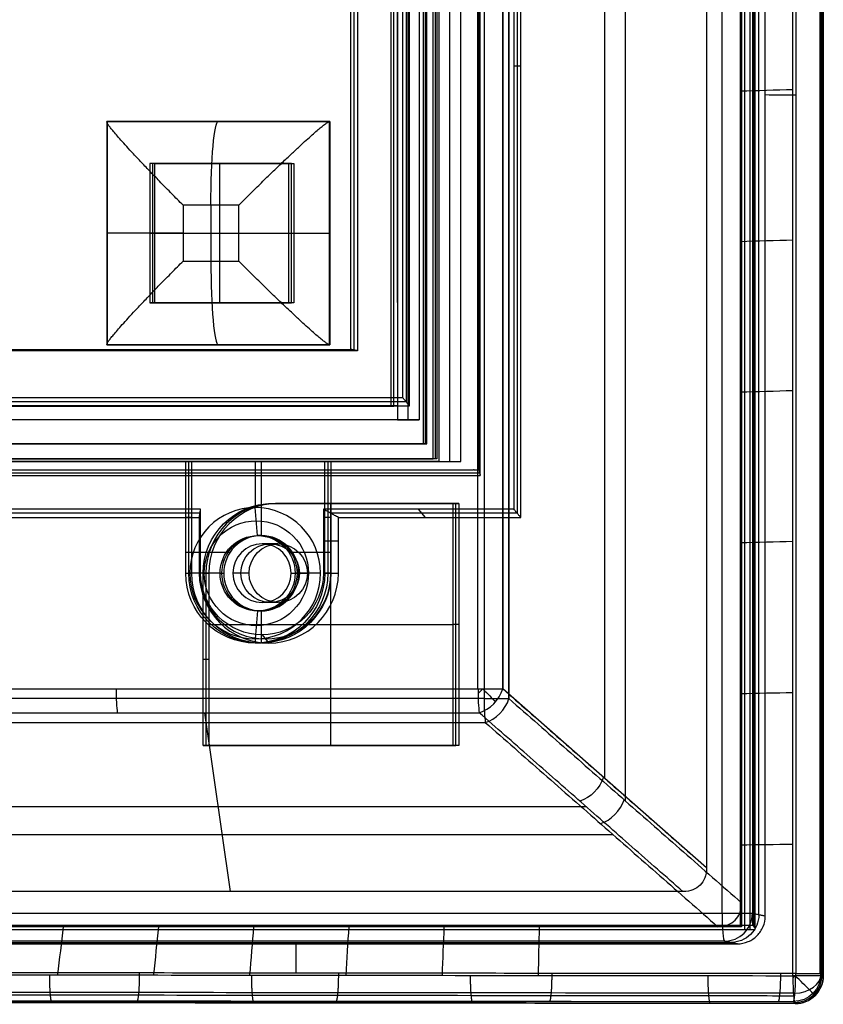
# Model space of a CAD drawing. Header units: millimetres. Extents: x -29 to 120, y -194 to 1.
# Tile 250 of 256: x 92 to 120, y -194 to -158. Entities that reach past the tile are written whole.
import ezdxf

# ---------------------------------------------------------------- set-up
doc = ezdxf.new("R2010")
doc.units = ezdxf.units.MM
for name, color, linetype in [('CRISTAL', 7, 'Continuous'), ('EXTERIOR COLOR', 7, 'Continuous'), ('LUZ', 7, 'Continuous'), ('METAL', 7, 'Continuous')]:
    doc.layers.add(name, color=color, linetype=linetype)

msp = doc.modelspace()

# ---------------------------------------------------------------- linework, layer by layer
at = {"layer": 'CRISTAL'}
for p, q in [((107.1, -174.141, 577.196), (107.1, -18.471, 577.196)), ((106.209, -19, 572.034), (106.209, -173.5, 572.034)), ((105.61, -172.641, 577.377), (105.61, -19.971, 577.377)), ((105.796, -172.641, 581.848), (54.509, -172.641, 577.361)), ((106.209, -173.5, 572.034), (53.41, -173.5, 576.654)), ((97.85, -174.141, 581.103), (54.217, -174.141, 577.286)), ((97.744, -178.141, 579.892), (97.744, -174.141, 579.892)), ((106.079, -174.141, 581.823), (98.047, -174.141, 581.12)), ((100.126, -174.141, 578.429), (100.126, -175.791, 578.429)), ((100.344, -174.141, 580.919), (100.344, -176.791, 580.919)), ((102.725, -174.141, 579.456), (102.725, -178.141, 579.456)), ((100.213, -176.791, 579.425), (100.126, -175.791, 578.429)), ((97.853, -176.141, 581.137), (97.636, -176.141, 578.647)), ((102.834, -176.141, 580.701), (102.616, -176.141, 578.211)), ((100.344, -176.791, 580.919), (100.213, -176.791, 579.425)), ((97.636, -177.391, 578.647), (97.907, -177.391, 578.623)), ((97.853, -177.391, 581.137), (99.226, -177.391, 581.017)), ((101.462, -177.391, 580.822), (102.834, -177.391, 580.701)), ((102.345, -177.391, 578.235), (102.616, -177.391, 578.211)), ((98.868, -178.141, 579.543), (97.785, -178.141, 578.634)), ((101.689, -178.141, 580.802), (101.558, -178.141, 579.307)), ((100.213, -179.491, 579.425), (100.126, -180.491, 578.429)), ((100.344, -179.491, 580.919), (100.213, -179.491, 579.425)), ((100.344, -179.491, 580.919), (100.344, -180.641, 580.919)), ((100.126, -180.491, 578.429), (100.126, -180.641, 578.429)), ((100.344, -180.641, 580.919), (100.126, -180.641, 578.429))]:
    msp.add_line(p, q, dxfattribs=at)
at = {"layer": 'CRISTAL', "extrusion": (0.087156, 4.05335e-11, 0.996195)}
msp.add_arc((-178.141, -49.332, 584.954), 2.35, 360, 90, dxfattribs=at)
at = {"layer": 'CRISTAL', "extrusion": (0.087156, 1.372e-12, 0.996195)}
msp.add_arc((-178.141, -49.332, 584.954), 2.35, 270, 0, dxfattribs=at)
at = {"layer": 'CRISTAL', "extrusion": (-0.087156, 0, -0.996195)}
for centre, radius, start, end in [((178.141, -49.332, -585.427), 1.878, 90, 270), ((178.141, -49.332, -586.704), 1.35, 90, 270), ((178.141, -49.332, -586.204), 2.5, 270, 90), ((178.141, -49.332, -585.427), 1.878, 270, 90), ((178.141, -49.332, -586.704), 1.35, 270, 90)]:
    msp.add_arc(centre, radius, start, end, dxfattribs=at)
at = {"layer": 'CRISTAL', "extrusion": (-0.087156, 2.81993e-11, -0.996195)}
msp.add_arc((178.141, -49.332, -585.954), 1.35, 90, 180, dxfattribs=at)
at = {"layer": 'CRISTAL', "extrusion": (0.087156, -2.34732e-19, 0.996195)}
msp.add_arc((-178.141, -49.332, 587.454), 1.35, 270, 90, dxfattribs=at)
at = {"layer": 'CRISTAL', "extrusion": (-0.087156, 3.19938e-11, -0.996195)}
msp.add_arc((178.141, -49.332, -585.954), 1.35, 180, 270, dxfattribs=at)
at = {"layer": 'CRISTAL', "extrusion": (-0.087156, 2.57615e-19, -0.996195)}
msp.add_arc((178.141, -49.332, -584.954), 2.5, 270, 90, dxfattribs=at)
at = {"layer": 'CRISTAL', "extrusion": (0.087156, -4.05838e-11, 0.996195)}
msp.add_arc((-178.141, -49.332, 584.954), 2.35, 90, 180, dxfattribs=at)
at = {"layer": 'CRISTAL', "extrusion": (-0.087156, -3.6495e-22, -0.996195)}
msp.add_arc((178.141, -49.332, -587.454), 2.5, 270, 90, dxfattribs=at)
at = {"layer": 'CRISTAL', "extrusion": (-0.087156, -2.81945e-11, -0.996195)}
msp.add_arc((178.141, -49.332, -585.954), 1.35, 0, 90, dxfattribs=at)
at = {"layer": 'CRISTAL', "extrusion": (0.087156, 2.05089e-21, 0.996195)}
msp.add_arc((-178.141, -49.332, 587.454), 1.35, 90, 270, dxfattribs=at)
at = {"layer": 'CRISTAL', "extrusion": (0.087156, -1.36873e-12, 0.996195)}
msp.add_arc((-178.141, -49.332, 584.954), 2.35, 180, 270, dxfattribs=at)
at = {"layer": 'CRISTAL', "extrusion": (-0.087156, -3.20393e-11, -0.996195)}
msp.add_arc((178.141, -49.332, -585.954), 1.35, 270, 0, dxfattribs=at)
at = {"layer": 'CRISTAL'}
for points in [[(106.706, -18.471, 572.694), (106.706, -174.141, 572.694)], [(107.494, -174.141, 581.699), (107.494, -18.471, 581.699)], [(106.148, -19, 571.337), (106.148, -173.5, 571.337)], [(106.27, -173.5, 572.732), (106.27, -19, 572.732)], [(105.221, -19.971, 572.924), (105.221, -172.641, 572.924)], [(106, -19.971, 581.83), (106, -172.641, 581.83)], [(105.221, -172.641, 572.924), (54.305, -172.641, 577.378)], [(106, -172.641, 581.83), (55.084, -172.641, 586.284)], [(105.221, -172.641, 572.924), (106, -172.641, 581.83)], [(106.148, -173.5, 571.337), (53.349, -173.5, 575.956)], [(53.471, -173.5, 577.351), (106.27, -173.5, 572.732)], [(106.27, -173.5, 572.732), (106.148, -173.5, 571.337)], [(106.706, -174.141, 572.694), (52.802, -174.141, 577.41)], [(53.59, -174.141, 586.415), (107.494, -174.141, 581.699)], [(97.636, -178.141, 578.647), (97.636, -174.141, 578.647)], [(102.616, -174.141, 578.211), (97.636, -174.141, 578.647)], [(97.636, -174.141, 578.647), (97.853, -174.141, 581.137)], [(97.853, -178.141, 581.137), (97.853, -174.141, 581.137)], [(97.853, -174.141, 581.137), (102.834, -174.141, 580.701)], [(102.834, -174.141, 580.701), (102.616, -174.141, 578.211)], [(102.616, -178.141, 578.211), (102.616, -174.141, 578.211)], [(102.834, -174.141, 580.701), (102.834, -178.141, 580.701)], [(106.706, -174.141, 572.694), (107.494, -174.141, 581.699)], [(97.636, -178.141, 578.647), (97.853, -178.141, 581.137)], [(98.868, -178.141, 579.543), (97.785, -178.141, 578.634)], [(98.868, -178.141, 579.543), (98.999, -178.141, 581.037)], [(102.467, -178.141, 578.224), (101.558, -178.141, 579.307)], [(101.558, -178.141, 579.307), (101.689, -178.141, 580.802)], [(102.834, -178.141, 580.701), (102.616, -178.141, 578.211)]]:
    msp.add_open_spline(points, degree=1, dxfattribs=at)
at = {"layer": 'EXTERIOR COLOR'}
for p, q in [((120.363, -192.485, 589.54), (120.363, -0.128, 589.54)), ((120.375, -0.054, 582.316), (120.375, -192.559, 582.314)), ((120.435, -0.091, 586.023), (120.435, -192.522, 586.023)), ((117.839, -1.706, 588.604), (117.839, -190.906, 588.604)), ((117.522, -1.806, 582.217), (117.522, -190.806, 582.217)), ((117.985, -190.8, 590.85), (117.985, -1.813, 590.85)), ((118.164, -190.37, 587.726), (118.164, -2.242, 587.726)), ((113.383, -6.319, 576.895), (113.383, -186.294, 576.895)), ((112.646, -185.489, 577.705), (112.646, -7.123, 577.705)), ((109.216, -182.633, 571.265), (109.216, -9.979, 571.265)), ((108.997, -182.284, 572.774), (108.997, -10.329, 572.774)), ((108.165, -174.543, 581.942), (108.165, -18.069, 581.942)), ((106.569, -18.571, 571.762), (106.569, -174.041, 571.762)), ((105.528, -20.618, 582.172), (105.528, -171.994, 582.172)), ((103.673, -170.147, 583.921), (103.673, -22.496, 583.921)), ((109.513, -143.806, 581.824), (109.513, -175.994, 581.824)), ((109.635, -159.974, 583.218), (109.391, -159.974, 580.429)), ((57.502, -170.147, 587.971), (103.674, -170.147, 583.931)), ((105.529, -171.995, 582.183), (55.755, -171.995, 586.537)), ((53.117, -174.544, 586.747), (108.165, -174.544, 581.931)), ((107.317, -175.641, 586.153), (100.851, -175.641, 586.718)), ((102.838, -184.306, 587.708), (102.838, -175.641, 587.708)), ((103.986, -175.641, 585.299), (104.186, -175.641, 587.59)), ((107.316, -184.306, 586.162), (107.316, -175.641, 586.162)), ((98.149, -175.992, 582.795), (62.984, -175.992, 585.871)), ((98.148, -178.141, 582.818), (98.148, -175.994, 582.818)), ((109.511, -175.993, 581.811), (102.834, -175.993, 582.395)), ((102.836, -175.994, 582.408), (102.836, -178.141, 582.408)), ((106.224, -176.141, 583.517), (105.98, -175.847, 580.727)), ((98.124, -176.994, 584.225), (98.173, -176.994, 581.41)), ((103.105, -176.994, 583.79), (102.567, -176.994, 581.026)), ((100.952, -177.091, 587.873), (100.37, -177.091, 581.218)), ((98.261, -178.141, 585.799), (98.462, -178.141, 588.091)), ((98.362, -178.141, 586.945), (98.362, -184.306, 586.945)), ((99.906, -178.141, 587.964), (99.324, -178.141, 581.31)), ((100.952, -179.191, 587.873), (100.37, -179.191, 581.218)), ((98.462, -179.974, 588.091), (107.215, -179.974, 587.325)), ((107.418, -179.974, 584.998), (107.215, -179.974, 587.325)), ((100.37, -180.347, 581.218), (100.614, -180.641, 584.008)), ((98.261, -181.224, 585.799), (98.462, -181.224, 588.091)), ((116.295, -188.694, 582.636), (108.997, -182.284, 572.774)), ((99.24, -189.547, 584.128), (98.328, -183.137, 573.708)), ((98.361, -184.306, 586.936), (107.317, -184.306, 586.153)), ((102.74, -184.306, 585.408), (102.941, -184.306, 587.699)), ((84.897, -186.501, 580.394), (111.978, -186.501, 578.025)), ((82.039, -187.505, 580.226), (112.942, -187.505, 577.522)), ((116.849, -190.324, 584.173), (116.849, -190.324, 584.173)), ((117.933, -190.324, 585.082), (117.933, -190.324, 585.082)), ((117.523, -190.806, 582.22), (43.804, -190.806, 588.67)), ((14.006, -191.369, 596.787), (117.159, -191.369, 587.762)), ((117.399, -191.416, 590.457), (116.935, -191.324, 585.152)), ((43.27, -193.483, 589.436), (117.722, -193.483, 589.436)), ((119.472, -193.559, 582.757), (119.398, -193.485, 589.289))]:
    msp.add_line(p, q, dxfattribs=at)
at = {"layer": 'EXTERIOR COLOR', "extrusion": (-0.087156, -1.35866e-12, -0.996195)}
msp.add_arc((178.141, -49.332, -592.134), 2.5, 90, 180, dxfattribs=at)
at = {"layer": 'EXTERIOR COLOR', "extrusion": (0.087156, 0, 0.996195)}
for centre, radius, start, end in [((-178.141, -49.332, 593.284), 2.5, 0, 90), ((-178.141, -49.332, 589.178), 2.355, 90, 270)]:
    msp.add_arc(centre, radius, start, end, dxfattribs=at)
at = {"layer": 'EXTERIOR COLOR', "extrusion": (0.087156, -1.92522e-12, 0.996195)}
msp.add_arc((-178.141, -49.332, 594.434), 2.5, 360, 90, dxfattribs=at)
at = {"layer": 'EXTERIOR COLOR', "extrusion": (-0.087156, 0, -0.996195)}
for start, end in [(90, 270), (270, 90)]:
    msp.add_arc((178.141, -49.332, -591.094), 1.05, start, end, dxfattribs=at)
at = {"layer": 'EXTERIOR COLOR', "extrusion": (0.087156, -1.18256e-29, 0.996195)}
for start, end in [(270, 90), (90, 270)]:
    msp.add_arc((-178.141, -49.332, 587.754), 1.05, start, end, dxfattribs=at)
at = {"layer": 'EXTERIOR COLOR', "extrusion": (-0.087156, 1.18256e-29, -0.996195)}
msp.add_arc((178.141, -49.332, -594.434), 1.05, 90, 270, dxfattribs=at)
at = {"layer": 'EXTERIOR COLOR', "extrusion": (0.087156, -4.10767e-23, 0.996195)}
msp.add_arc((-178.141, -49.332, 590.554), 2.5, 90, 270, dxfattribs=at)
at = {"layer": 'EXTERIOR COLOR', "extrusion": (-0.087156, -6.43716e-24, -0.996195)}
msp.add_arc((178.141, -49.332, -587.754), 2.206, 270, 90, dxfattribs=at)
at = {"layer": 'EXTERIOR COLOR', "extrusion": (-0.087156, 4.65212e-20, -0.996195)}
msp.add_arc((178.141, -49.332, -594.434), 1.05, 270, 90, dxfattribs=at)
at = {"layer": 'EXTERIOR COLOR', "extrusion": (0.996195, 1.13687e-13, -0.087156)}
msp.add_arc((-182.284, 580.617, 44.81), 1, 211.5027, 270, dxfattribs=at)
at = {"layer": 'EXTERIOR COLOR', "extrusion": (-0.996195, -5.69666e-11, 0.087153)}
msp.add_arc((182.284, 580.617, -57.811), 1, 270, 328.4977, dxfattribs=at)
at = {"layer": 'EXTERIOR COLOR', "extrusion": (2.145e-07, -1, -1.58512e-07)}
msp.add_arc((108.193, 573.369, 182.284), 1, 265, 323.4979, dxfattribs=at)
at = {"layer": 'EXTERIOR COLOR', "extrusion": (-0.704416, 0.707107, -0.061628)}
msp.add_arc((51.998, 559.615, -240.443), 1, 266.4649, 280.4386, dxfattribs=at)
at = {"layer": 'EXTERIOR COLOR', "extrusion": (0.527213, -0.463117, 0.712439)}
msp.add_arc((-65.547, 258.735, 549.95), 1, 227.8843, 302.0392, dxfattribs=at)
at = {"layer": 'EXTERIOR COLOR', "extrusion": (-0.704416, -0.707107, -0.061628)}
msp.add_arc((205.298, 575.532, 17.345), 1, 273.545, 315.2582, dxfattribs=at)
at = {"layer": 'EXTERIOR COLOR', "extrusion": (-0.996195, 1.13822e-10, 0.087156)}
msp.add_arc((182.633, 579.132, -58.159), 1, 270, 328.4979, dxfattribs=at)
at = {"layer": 'EXTERIOR COLOR', "extrusion": (0, -1, 0)}
for centre, end in [((108.412, 571.86, 182.633), 323.4979), ((116.937, 585.169, 190.324), 355)]:
    msp.add_arc(centre, 1, 265, end, dxfattribs=at)
at = {"layer": 'EXTERIOR COLOR', "extrusion": (0.527216, -0.463117, 0.712436)}
for centre in [(-65.665, 257.396, 549.151), (-65.665, 257.396, 556.967)]:
    msp.add_arc(centre, 1, 227.8842, 302.0391, dxfattribs=at)
at = {"layer": 'EXTERIOR COLOR', "extrusion": (-0.527216, 0.463117, -0.712436)}
msp.add_arc((65.547, 258.737, -556.783), 1, 237.9609, 312.1158, dxfattribs=at)
at = {"layer": 'EXTERIOR COLOR', "extrusion": (-0.996195, 4.98234e-11, 0.087156)}
msp.add_arc((190.324, 593.134, -65.491), 1, 270, 359, dxfattribs=at)
at = {"layer": 'EXTERIOR COLOR', "extrusion": (0.087142, -0.017452, 0.996043)}
msp.add_arc((-163.654, -99.427, 596.366), 1, 191.2814, 281.2814, dxfattribs=at)
at = {"layer": 'EXTERIOR COLOR', "extrusion": (-0.087142, 0.017452, -0.996043)}
msp.add_arc((163.654, -99.427, -599.02), 1, 258.7351, 348.964, dxfattribs=at)
at = {"layer": 'EXTERIOR COLOR', "extrusion": (0.707107, -0.707107, 0)}
msp.add_arc((-51.68, 582.746, 220.639), 1, 262.9291, 269.9337, dxfattribs=at)
at = {"layer": 'EXTERIOR COLOR', "extrusion": (0.011345, -0.011368, -0.999871)}
msp.add_arc((-126.076, -199.156, -585.659), 1, 179.9993, 269.9926, dxfattribs=at)
at = {"layer": 'EXTERIOR COLOR', "extrusion": (-0.011344, 0.011344, 0.999871)}
msp.add_arc((126.075, -199.141, 582.403), 1, 270.0065, 0, dxfattribs=at)
at = {"layer": 'EXTERIOR COLOR', "extrusion": (0, 0.707107, 0.707107)}
msp.add_arc((-119.398, 552.789, 280.575), 1, 93.4881, 179.0722, dxfattribs=at)
at = {"layer": 'EXTERIOR COLOR'}
msp.add_arc((119.472, -192.559, 582.746), 1, 269.9411, 359.9997, dxfattribs=at)
at = {"layer": 'EXTERIOR COLOR', "extrusion": (0.011343, -0.011344, -0.999871)}
msp.add_arc((-126.075, -199.142, -579.131), 1, 179.9804, 269.9945, dxfattribs=at)
at = {"layer": 'EXTERIOR COLOR', "extrusion": (0.707107, 0.707107, 0)}
msp.add_arc((-220.639, 582.746, -51.68), 1, 179.0808, 269.9337, dxfattribs=at)
at = {"layer": 'EXTERIOR COLOR', "extrusion": (-7.10873e-06, 1, 1.54246e-05)}
msp.add_arc((-119.397, 589.281, -192.476), 1, 94.9853, 179.354, dxfattribs=at)
at = {"layer": 'EXTERIOR COLOR', "extrusion": (-1, 0, 0)}
msp.add_arc((192.485, 589.278, -119.398), 1, 0.6499, 0.65, dxfattribs=at)
at = {"layer": 'EXTERIOR COLOR'}
for points, degree in [([(119.385, -192.559, 581.749), (119.385, -0.053, 581.749)], 1), ([(119.485, -0.128, 590.274), (119.485, -192.485, 590.274)], 1), ([(120.398, -0.128, 589.289), (120.398, -192.485, 589.289)], 1), ([(120.472, -0.054, 582.758), (120.472, -192.559, 582.757)], 1), ([(117.648, -1.706, 586.412), (117.648, -190.906, 586.412)], 1), ([(118.03, -190.856, 590.796), (118.03, -1.757, 590.796)], 1), ([(117.496, -1.806, 581.914), (117.495, -12.306, 581.909), (117.496, -33.304, 581.917), (117.496, -64.801, 581.914), (117.496, -96.302, 581.915), (117.496, -127.801, 581.914), (117.496, -159.304, 581.917), (117.495, -180.306, 581.909), (117.496, -190.806, 581.914)], 3), ([(117.94, -1.868, 590.904), (117.94, -190.744, 590.904)], 1), ([(116.849, -190.324, 584.173), (116.849, -2.289, 584.173)], 1), ([(117.933, -2.289, 585.082), (117.933, -190.324, 585.082)], 1), ([(117.549, -2.659, 582.526), (117.549, -189.954, 582.526)], 1), ([(117.549, -189.954, 582.526), (117.549, -2.659, 582.526)], 1), ([(116.295, -3.918, 582.636), (116.295, -188.694, 582.636)], 1), ([(108.325, -9.979, 570.863), (108.325, -182.633, 570.863)], 1), ([(109.216, -9.979, 571.265), (109.216, -182.633, 571.265)], 1), ([(108.106, -182.284, 572.373), (108.106, -10.329, 572.373)], 1), ([(108.997, -10.329, 572.774), (108.997, -182.284, 572.774)], 1), ([(108.189, -174.641, 580.534), (108.189, -17.971, 580.534)], 1), ([(108.14, -18.167, 583.349), (108.14, -174.446, 583.349)], 1), ([(106.505, -174.041, 571.023), (106.505, -18.571, 571.023)], 1), ([(106.634, -18.571, 572.502), (106.634, -174.041, 572.502)], 1), ([(105.406, -20.766, 580.778), (105.406, -171.847, 580.778)], 1), ([(105.65, -172.141, 583.567), (105.65, -20.471, 583.567)], 1), ([(103.551, -170.122, 582.526), (103.551, -22.52, 582.526)], 1), ([(103.795, -22.471, 585.315), (103.795, -170.171, 585.315)], 1), ([(109.391, -143.806, 580.429), (109.391, -175.847, 580.429)], 1), ([(109.635, -176.141, 583.218), (109.635, -143.806, 583.218)], 1), ([(117.498, -160.861, 581.91), (118.128, -160.842, 581.854), (118.757, -160.824, 581.798), (119.387, -160.805, 581.742)], 3), ([(118.397, -160.995, 590.369), (118.761, -160.997, 590.338), (119.124, -160.999, 590.306), (119.488, -161.001, 590.274)], 3), ([(117.498, -166.251, 581.91), (118.127, -166.233, 581.854), (118.757, -166.214, 581.798), (119.386, -166.196, 581.742)], 3), ([(103.795, -170.171, 585.315), (57.379, -170.171, 589.376)], 1), ([(57.627, -170.122, 586.544), (103.551, -170.122, 582.526)], 1), ([(103.795, -170.171, 585.315), (103.551, -170.122, 582.526)], 1), ([(117.497, -171.645, 581.91), (118.127, -171.627, 581.854), (118.756, -171.61, 581.798), (119.385, -171.592, 581.742)], 3), ([(55.78, -171.847, 585.119), (105.406, -171.847, 580.778)], 1), ([(105.65, -172.141, 583.567), (105.406, -171.847, 580.778)], 1), ([(55.731, -172.141, 587.934), (105.65, -172.141, 583.567)], 1), ([(52.71, -174.041, 575.729), (106.505, -174.041, 571.023)], 1), ([(106.634, -174.041, 572.502), (52.84, -174.041, 577.208)], 1), ([(106.634, -174.041, 572.502), (106.505, -174.041, 571.023)], 1), ([(53.439, -174.441, 588.135), (107.94, -174.441, 583.367)], 1), ([(108.14, -174.446, 583.349), (107.94, -174.441, 583.367)], 1), ([(108.14, -174.446, 583.349), (108.189, -174.641, 580.534)], 1), ([(52.996, -174.641, 585.363), (108.189, -174.641, 580.534)], 1), ([(100.752, -175.641, 585.582), (107.418, -175.641, 584.998)], 1), ([(100.752, -175.641, 585.582), (100.952, -175.641, 587.873)], 1), ([(107.215, -175.641, 587.325), (100.952, -175.641, 587.873)], 1), ([(107.215, -184.306, 587.325), (107.215, -175.641, 587.325)], 1), ([(107.418, -175.641, 584.998), (107.215, -175.641, 587.325)], 1), ([(107.418, -175.641, 584.998), (107.418, -184.306, 584.998)], 1), ([(98.173, -175.847, 581.41), (62.72, -175.847, 584.512)], 1), ([(98.124, -176.141, 584.225), (98.173, -175.847, 581.41)], 1), ([(98.173, -178.141, 581.41), (98.173, -175.847, 581.41)], 1), ([(102.567, -175.847, 581.026), (102.567, -178.141, 581.026)], 1), ([(109.391, -175.847, 580.429), (102.567, -175.847, 581.026)], 1), ([(103.105, -176.141, 583.79), (102.567, -175.847, 581.026)], 1), ([(109.635, -176.141, 583.218), (109.391, -175.847, 580.429)], 1), ([(63.257, -176.141, 587.276), (98.124, -176.141, 584.225)], 1), ([(98.124, -176.141, 584.225), (98.124, -178.141, 584.225)], 1), ([(103.105, -176.141, 583.79), (109.635, -176.141, 583.218)], 1), ([(103.105, -178.141, 583.79), (103.105, -176.141, 583.79)], 1), ([(117.496, -177.044, 581.91), (118.126, -177.028, 581.854), (118.755, -177.012, 581.798), (119.384, -176.996, 581.742)], 3), ([(98.124, -178.141, 584.225), (98.173, -178.141, 581.41)], 1), ([(98.261, -184.306, 585.799), (98.261, -178.141, 585.799)], 1), ([(98.462, -178.141, 588.091), (98.261, -178.141, 585.799)], 1), ([(98.462, -178.141, 588.091), (98.462, -184.306, 588.091)], 1), ([(99.906, -178.141, 587.964), (99.324, -178.141, 581.31)], 1), ([(101.416, -178.141, 581.127), (101.998, -178.141, 587.781)], 1), ([(102.567, -178.141, 581.026), (103.105, -178.141, 583.79)], 1), ([(82.207, -182.284, 574.639), (108.106, -182.284, 572.373)], 1), ([(108.997, -182.284, 572.774), (116.295, -188.694, 582.636)], 1), ([(108.325, -182.633, 570.863), (50.89, -182.633, 575.888)], 1), ([(109.216, -182.633, 571.265), (117.549, -189.954, 582.526)], 1), ([(117.496, -182.45, 581.911), (118.125, -182.437, 581.855), (118.754, -182.424, 581.8), (119.383, -182.411, 581.744)], 3), ([(82.249, -183.137, 575.114), (108.148, -183.137, 572.849)], 1), ([(115.446, -189.547, 582.71), (108.148, -183.137, 572.849)], 1), ([(50.932, -183.486, 576.364), (108.367, -183.486, 571.339)], 1), ([(108.367, -183.486, 571.339), (116.7, -190.806, 582.6)], 1), ([(107.418, -184.306, 584.998), (98.261, -184.306, 585.799)], 1), ([(98.261, -184.306, 585.799), (98.462, -184.306, 588.091)], 1), ([(98.462, -184.306, 588.091), (107.215, -184.306, 587.325)], 1), ([(107.418, -184.306, 584.998), (107.215, -184.306, 587.325)], 1), ([(117.496, -187.868, 581.913), (118.125, -187.86, 581.857), (118.754, -187.852, 581.802), (119.384, -187.843, 581.746)], 3), ([(116.295, -188.694, 582.636), (116.295, -188.979, 582.636), (116.106, -189.357, 582.652), (115.729, -189.547, 582.685), (115.446, -189.547, 582.71)], 3), ([(115.446, -189.547, 582.71), (85.372, -189.547, 585.341)], 1), ([(116.7, -190.806, 582.6), (116.983, -190.806, 582.575), (117.36, -190.616, 582.542), (117.549, -190.238, 582.526), (117.549, -189.954, 582.526)], 3), ([(117.549, -189.954, 582.526), (117.549, -190.806, 582.526)], 1), ([(14.148, -190.324, 593.158), (116.849, -190.324, 584.173)], 1), ([(117.391, -191.419, 590.457), (117.523, -191.419, 590.446), (117.799, -191.361, 590.422), (118.12, -191.142, 590.393), (118.342, -190.813, 590.374), (118.395, -190.55, 590.369), (118.395, -190.417, 590.369)], 3), ([(117.933, -190.324, 585.082), (118.395, -190.417, 590.369)], 1), ([(14.336, -190.744, 599.968), (117.94, -190.744, 590.904)], 1), ([(117.496, -190.806, 581.914), (109.323, -190.806, 582.632), (92.966, -190.806, 584.084), (68.392, -190.806, 586.219), (51.988, -190.806, 587.673), (43.78, -190.806, 588.395)], 3), ([(116.7, -190.806, 582.6), (44.68, -190.806, 588.901)], 1), ([(116.7, -190.806, 582.6), (44.68, -190.806, 588.901)], 1), ([(93.053, -192.529, 584.057), (93.125, -191.959, 584.052), (93.195, -191.384, 584.048), (93.263, -190.806, 584.043)], 3), ([(96.496, -192.533, 583.755), (96.555, -191.961, 583.751), (96.613, -191.385, 583.748), (96.67, -190.806, 583.744)], 3), ([(99.94, -192.537, 583.453), (99.987, -191.963, 583.45), (100.033, -191.386, 583.447), (100.078, -190.806, 583.445)], 3), ([(103.384, -192.541, 583.151), (103.419, -191.965, 583.149), (103.453, -191.386, 583.147), (103.487, -190.806, 583.145)], 3), ([(106.829, -192.545, 582.85), (106.852, -191.967, 582.848), (106.875, -191.387, 582.847), (106.897, -190.806, 582.845)], 3), ([(110.274, -192.549, 582.548), (110.285, -191.969, 582.547), (110.297, -191.388, 582.546), (110.308, -190.806, 582.546)], 3), ([(117.549, -190.806, 582.526), (116.7, -190.806, 582.6)], 1), ([(117.549, -190.806, 582.526), (117.496, -190.806, 581.914)], 1), ([(117.94, -190.744, 590.904), (118.03, -190.856, 590.796)], 1), ([(13.844, -190.906, 595.494), (117.648, -190.906, 586.412)], 1), ([(14.224, -190.906, 599.833), (118.028, -190.906, 590.751)], 1), ([(117.648, -190.906, 586.412), (118.028, -190.906, 590.751)], 1), ([(118.028, -190.906, 590.751), (118.03, -190.856, 590.796)], 1), ([(13.783, -191.417, 599.38), (15.431, -191.42, 599.397), (18.936, -191.416, 599.136), (25.14, -191.417, 598.562), (31.504, -191.416, 597.946), (36.805, -191.416, 597.499), (44.367, -191.417, 596.855), (54.983, -191.416, 595.914), (64.943, -191.416, 595.046), (74.311, -191.416, 594.226), (86.492, -191.416, 593.16), (95.424, -191.417, 592.379), (106.347, -191.415, 591.423), (113.63, -191.419, 590.786), (117.391, -191.419, 590.457)], 3), ([(116.935, -191.324, 585.152), (14.233, -191.324, 594.137)], 1), ([(101.584, -191.411, 591.84), (101.584, -191.763, 591.84), (101.585, -192.115, 591.84), (101.585, -192.467, 591.84)], 3), ([(116.935, -191.324, 585.152), (117.391, -191.419, 590.457)], 1), ([(119.485, -192.485, 590.274), (115.77, -192.481, 590.599), (108.69, -192.474, 591.218), (100.214, -192.465, 591.96), (90.607, -192.456, 592.801), (82.6, -192.448, 593.501), (75.47, -192.441, 594.125), (68.023, -192.433, 594.777), (61.876, -192.427, 595.314), (55.438, -192.421, 595.876), (49.971, -192.415, 596.357), (44.748, -192.41, 596.818), (39.715, -192.405, 597.252), (35.539, -192.402, 597.605), (32.522, -192.399, 597.865), (28.68, -192.395, 598.214), (26.669, -192.392, 598.41), (22.466, -192.386, 598.819), (19.402, -192.383, 599.088), (16.725, -192.382, 599.288), (14.666, -192.383, 599.374), (12.104, -192.387, 599.459), (6.452, -192.452, 598.146), (4.708, -192.487, 597.304), (1.378, -192.56, 595.564), (-1.973, -192.657, 592.72), (-4.072, -192.724, 590.133), (-5.396, -192.772, 588.06), (-6.496, -192.818, 585.81), (-7.086, -192.846, 584.243), (-7.642, -192.878, 582.371), (-7.869, -192.896, 581.248), (-7.963, -192.904, 580.694)], 3), ([(119.385, -192.559, 581.749), (119.385, -192.678, 581.749), (119.388, -192.933, 581.793), (119.408, -193.291, 582.023), (119.439, -193.519, 582.382), (119.462, -193.56, 582.639), (119.472, -193.559, 582.757)], 3), ([(120.472, -192.559, 582.757), (120.474, -192.559, 582.612), (120.413, -192.559, 582.324), (120.155, -192.559, 581.975), (119.801, -192.559, 581.769), (119.522, -192.559, 581.737), (119.385, -192.559, 581.749)], 3), ([(119.398, -193.485, 589.289), (119.408, -193.483, 589.406), (119.43, -193.438, 589.657), (119.461, -193.208, 590.007), (119.481, -192.855, 590.232), (119.485, -192.602, 590.274), (119.485, -192.485, 590.274)], 3), ([(120.472, -192.559, 582.757), (120.398, -192.485, 589.289)], 1), ([(119.472, -193.559, 582.757), (115.898, -193.555, 583.07), (109.043, -193.548, 583.671), (99.856, -193.539, 584.476), (91.107, -193.53, 585.242), (82.58, -193.522, 585.99), (74.977, -193.514, 586.656), (67.636, -193.507, 587.299), (60.949, -193.5, 587.886), (54.778, -193.494, 588.427), (48.703, -193.488, 588.959), (44.036, -193.484, 589.369), (38.447, -193.478, 589.858), (34.936, -193.475, 590.168), (31.797, -193.471, 590.439), (28.093, -193.468, 590.745), (26.153, -193.466, 590.899), (22.098, -193.463, 591.218), (19.251, -193.46, 591.414), (17.026, -193.458, 591.651), (12.519, -193.457, 591.677), (9.657, -193.467, 590.868), (5.801, -193.488, 588.971), (2.97, -193.519, 586.228), (1.239, -193.549, 583.641), (0.424, -193.571, 581.633), (0.134, -193.583, 580.59)], 3), ([(119.398, -193.485, 589.289), (119.472, -193.559, 582.757)], 1)]:
    msp.add_open_spline(points, degree=degree, dxfattribs=at)
for points, knots in [([(118.395, -190.417, 590.369), (118.397, -180.614, 590.369), (118.397, -160.036, 590.369), (118.395, -128.66, 590.369), (118.394, -96.306, 590.369), (118.395, -63.953, 590.369), (118.397, -32.577, 590.369), (118.397, -11.999, 590.369), (118.395, -2.196, 590.369)], [0, 0, 0, 0, 29.442308, 61.776412, 94.110516, 126.444621, 158.778726, 188.221037, 188.221037, 188.221037, 188.221037]), ([(0.694, -193.411, 580.502), (1.032, -193.393, 581.715), (2.077, -193.356, 584.035), (4.101, -193.286, 586.492), (6.058, -193.212, 588.074), (7.67, -193.145, 589.05), (9.392, -193.067, 589.813), (11.188, -192.975, 590.36), (13.03, -192.861, 590.675), (14.881, -192.717, 590.734), (16.777, -192.629, 590.616), (18.718, -192.6, 590.463), (20.653, -192.567, 590.314), (23.237, -192.531, 590.114), (26.463, -192.493, 589.862), (30.335, -192.466, 589.547), (34.204, -192.458, 589.217), (38.076, -192.464, 588.876), (43.239, -192.47, 588.424), (49.691, -192.478, 587.857), (57.435, -192.487, 587.179), (65.179, -192.497, 586.5), (75.504, -192.509, 585.595), (88.41, -192.524, 584.463), (103.897, -192.542, 583.107), (114.222, -192.554, 582.201), (119.385, -192.559, 581.749)], [0, 0, 0, 0, 3.868127, 7.736254, 9.670317, 11.60438, 13.538444, 15.472507, 17.406571, 19.340634, 21.274697, 23.208761, 25.142824, 27.076888, 30.945014, 34.813141, 38.681268, 42.549395, 46.417522, 54.153775, 61.890029, 69.626283, 77.362536, 92.835043, 108.307551, 123.780058, 123.780058, 123.780058, 123.780058]), ([(119.459, -193.187, 589.987), (119.281, -193.187, 590.002), (116.372, -193.184, 590.257), (110.916, -193.179, 590.734), (103.262, -193.171, 591.404), (96.121, -193.164, 592.028), (89.46, -193.158, 592.611), (83.252, -193.151, 593.154), (77.482, -193.146, 593.659), (72.136, -193.14, 594.127), (67.202, -193.135, 594.559), (62.663, -193.131, 594.955), (58.495, -193.127, 595.319), (54.673, -193.123, 595.654), (51.165, -193.119, 595.962), (47.939, -193.116, 596.247), (44.967, -193.113, 596.508), (42.226, -193.111, 596.747), (39.697, -193.108, 596.963), (37.365, -193.106, 597.161), (35.212, -193.104, 597.344), (33.222, -193.102, 597.516), (31.382, -193.1, 597.679), (29.679, -193.098, 597.833), (28.101, -193.097, 597.982), (26.638, -193.095, 598.123), (25.281, -193.093, 598.255), (24.021, -193.092, 598.377), (22.85, -193.091, 598.488), (21.762, -193.09, 598.589), (20.752, -193.089, 598.679), (19.813, -193.088, 598.759), (18.942, -193.087, 598.83), (18.134, -193.086, 598.891), (17.39, -193.086, 598.943), (16.708, -193.085, 598.988), (16.089, -193.085, 599.024), (15.525, -193.084, 599.054), (15.006, -193.084, 599.075), (14.519, -193.084, 599.087), (14.051, -193.084, 599.091), (13.586, -193.084, 599.086), (13.106, -193.084, 599.068), (12.597, -193.085, 599.037), (12.051, -193.085, 598.989), (11.463, -193.086, 598.922), (10.83, -193.087, 598.832), (10.143, -193.088, 598.714), (9.396, -193.09, 598.562), (8.588, -193.092, 598.368), (7.717, -193.095, 598.124), (6.777, -193.098, 597.818), (5.755, -193.103, 597.432), (4.641, -193.108, 596.946), (3.432, -193.115, 596.333), (2.128, -193.124, 595.566), (0.741, -193.135, 594.609), (-0.662, -193.148, 593.466), (-1.963, -193.162, 592.206), (-3.073, -193.176, 590.942), (-3.976, -193.19, 589.75), (-4.707, -193.202, 588.647), (-5.299, -193.214, 587.631), (-5.781, -193.225, 586.702), (-6.174, -193.234, 585.854), (-6.494, -193.243, 585.083), (-6.756, -193.251, 584.383), (-6.97, -193.258, 583.748), (-7.146, -193.265, 583.171), (-7.292, -193.271, 582.649), (-7.412, -193.276, 582.174), (-7.512, -193.281, 581.744), (-7.595, -193.285, 581.352), (-7.665, -193.289, 580.994), (-7.705, -193.293, 580.762), (-7.724, -193.294, 580.65), (-7.724, -193.294, 580.648)], [1.375832, 1.375832, 1.375832, 1.375832, 1.9185, 10.232816, 17.989945, 25.227215, 31.979297, 38.274036, 44.128432, 49.55121, 54.55328, 59.153075, 63.374193, 67.243594, 70.792708, 74.056931, 77.067002, 79.843373, 82.402798, 84.763525, 86.943705, 88.959096, 90.823757, 92.550369, 94.150278, 95.633745, 97.010044, 98.287646, 99.47394, 100.575397, 101.597939, 102.54705, 103.427882, 104.244626, 104.99831, 105.686681, 106.309646, 106.873555, 107.389703, 107.871236, 108.332263, 108.78845, 109.258043, 109.760095, 110.305407, 110.89295, 111.524506, 112.214034, 112.973627, 113.801085, 114.69561, 115.671489, 116.750431, 117.953559, 119.297257, 120.793232, 122.465126, 124.320277, 126.18407, 127.857761, 129.333178, 130.639565, 131.801986, 132.837194, 133.760473, 134.585867, 135.324963, 135.98821, 136.584557, 137.121869, 137.606247, 138.043576, 138.439736, 138.800602, 139.132063, 139.138511, 139.138511, 139.138511, 139.138511]), ([(6.108, -193.489, 588.923), (6.403, -193.487, 589.11), (6.992, -193.482, 589.454), (7.873, -193.475, 589.891), (8.712, -193.466, 590.243), (9.497, -193.457, 590.521), (10.235, -193.448, 590.739), (10.929, -193.437, 590.908), (11.583, -193.425, 591.033), (12.202, -193.412, 591.123), (12.801, -193.398, 591.183), (13.396, -193.382, 591.216), (13.994, -193.363, 591.221), (14.593, -193.344, 591.205), (15.189, -193.326, 591.172), (15.785, -193.31, 591.128), (16.38, -193.296, 591.076), (16.972, -193.286, 591.021), (17.569, -193.279, 590.967), (18.188, -193.272, 590.912), (18.847, -193.265, 590.853), (19.56, -193.258, 590.789), (20.331, -193.251, 590.72), (21.17, -193.244, 590.646), (22.086, -193.236, 590.566), (23.086, -193.227, 590.478), (24.173, -193.219, 590.384), (25.354, -193.21, 590.281), (26.638, -193.202, 590.169), (28.036, -193.195, 590.048), (29.559, -193.188, 589.915), (31.225, -193.183, 589.77), (33.057, -193.18, 589.609), (35.078, -193.18, 589.432), (37.311, -193.183, 589.236), (39.773, -193.186, 589.021), (42.473, -193.189, 588.785), (45.421, -193.193, 588.526), (48.627, -193.196, 588.246), (52.108, -193.2, 587.941), (55.884, -193.205, 587.611), (59.98, -193.209, 587.252), (64.423, -193.214, 586.863), (69.243, -193.22, 586.441), (74.472, -193.226, 585.984), (80.145, -193.232, 585.487), (86.302, -193.239, 584.948), (92.982, -193.246, 584.364), (100.228, -193.254, 583.73), (108.089, -193.263, 583.042), (114.55, -193.27, 582.477), (118.398, -193.274, 582.14), (119.411, -193.275, 582.051)], [11.636588, 11.636588, 11.636588, 11.636588, 12.683207, 13.678144, 14.585868, 15.418331, 16.188222, 16.907476, 17.579611, 18.205893, 18.806549, 19.410982, 20.024699, 20.636695, 21.245249, 21.855158, 22.467027, 23.071969, 23.670497, 24.290654, 24.960676, 25.684885, 26.465245, 27.314357, 28.244797, 29.261643, 30.365165, 31.562427, 32.865736, 34.284035, 35.827253, 37.514113, 39.369623, 41.418822, 43.684336, 46.184127, 48.928347, 51.922944, 55.178273, 58.71131, 62.543586, 66.700205, 71.209032, 76.100247, 81.406666, 87.164018, 93.411235, 100.190436, 107.54842, 115.519887, 124.174384, 127.262434, 127.262434, 127.262434, 127.262434]), ([(-7.031, -193.584, 580.527), (-6.797, -193.568, 581.908), (-6.063, -193.538, 584.623), (-4.185, -193.495, 588.395), (-1.608, -193.457, 591.729), (1.574, -193.425, 594.49), (5.232, -193.402, 596.582), (8.555, -193.389, 597.709), (11.309, -193.383, 598.224), (13.394, -193.381, 598.419), (15.493, -193.382, 598.368), (17.615, -193.383, 598.23), (19.732, -193.385, 598.067), (22.556, -193.388, 597.817), (26.085, -193.392, 597.472), (30.327, -193.396, 597.066), (35.984, -193.402, 596.571), (43.054, -193.409, 595.979), (51.535, -193.417, 595.225), (60.019, -193.426, 594.483), (68.502, -193.434, 593.743), (76.984, -193.442, 593), (88.295, -193.454, 592.01), (102.432, -193.468, 590.773), (113.743, -193.479, 589.784), (119.398, -193.485, 589.289)], [0, 0, 0, 0, 4.246086, 8.492172, 12.738257, 16.984343, 21.230429, 25.476515, 27.599558, 29.7226, 31.845643, 33.968686, 36.091729, 38.214772, 42.460858, 46.706944, 50.953029, 59.445201, 67.937372, 76.429544, 84.921716, 93.413887, 101.906059, 118.890402, 135.874745, 135.874745, 135.874745, 135.874745])]:
    msp.add_open_spline(points, degree=3, knots=knots, dxfattribs=at)
for points, weights in [([(92.855, -193.532, 585.093), (92.803, -193.541, 584.5), (92.766, -193.122, 584.079), (92.767, -192.528, 584.082)], [1.17441869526, 0.94048758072, 0.941868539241, 1.17856157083]), ([(95.9, -193.461, 591.345), (95.951, -193.455, 591.923), (95.987, -193.042, 592.329), (95.987, -192.462, 592.33)], [1.16917160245, 0.943925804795, 0.9436099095, 1.16822391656]), ([(100.089, -193.539, 584.458), (100.037, -193.548, 583.866), (100.001, -193.129, 583.446), (100.002, -192.536, 583.448)], [1.17300511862, 0.940547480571, 0.942345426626, 1.17839895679]), ([(103.03, -193.468, 590.721), (103.081, -193.462, 591.299), (103.117, -193.049, 591.706), (103.117, -192.469, 591.706)], [1.16915181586, 0.94386912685, 0.943616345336, 1.16839347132]), ([(107.927, -193.547, 583.77), (107.875, -193.554, 583.179), (107.839, -193.137, 582.76), (107.839, -192.546, 582.761)], [1.17166562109, 0.940612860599, 0.942798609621, 1.17822286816]), ([(110.672, -193.476, 590.052), (110.723, -193.469, 590.631), (110.759, -193.057, 591.037), (110.759, -192.476, 591.037)], [1.16913060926, 0.943825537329, 0.943623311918, 1.16852393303]), ([(116.436, -193.556, 583.023), (116.384, -193.562, 582.434), (116.348, -193.146, 582.016), (116.349, -192.556, 582.016)], [1.17059838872, 0.940682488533, 0.943160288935, 1.17803178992]), ([(118.863, -193.484, 589.336), (118.914, -193.477, 589.914), (118.95, -193.065, 590.321), (118.95, -192.484, 590.321)], [1.1691078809, 0.943808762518, 0.943630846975, 1.16857413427])]:
    msp.add_rational_spline(points, weights, degree=3, dxfattribs=at)
at = {"layer": 'LUZ'}
for p, q in [((98.541, -164.956, 574.653), (98.541, -166.956, 574.653)), ((97.545, -165.956, 574.74), (99.537, -165.956, 574.565))]:
    msp.add_line(p, q, dxfattribs=at)
at = {"layer": 'LUZ', "extrusion": (0.996195, 6.43752e-11, -0.087156)}
msp.add_arc((-164.956, 584.054, 48.082), 3, 270, 0, dxfattribs=at)
at = {"layer": 'LUZ', "extrusion": (0, 1, 0)}
msp.add_arc((-97.806, 577.728, -165.956), 3, 275, 5, dxfattribs=at)
at = {"layer": 'LUZ', "extrusion": (0, -1, 0)}
msp.add_arc((99.798, 577.554, 165.956), 3, 265, 355, dxfattribs=at)
at = {"layer": 'LUZ', "extrusion": (-0.996195, -6.43468e-11, 0.087156)}
msp.add_arc((166.956, 584.054, -48.082), 3, 270, 360, dxfattribs=at)
at = {"layer": 'LUZ'}
for points, degree in [([(97.545, -164.956, 574.74), (97.407, -164.818, 574.752), (97.136, -164.544, 574.795), (96.745, -164.144, 574.913), (96.38, -163.767, 575.079), (96.051, -163.421, 575.285), (95.763, -163.114, 575.521), (95.517, -162.846, 575.778), (95.313, -162.619, 576.049), (95.147, -162.43, 576.327), (95.018, -162.276, 576.608), (94.921, -162.155, 576.889), (94.854, -162.065, 577.168), (94.815, -162.002, 577.445), (94.802, -161.965, 577.719), (94.81, -161.956, 577.9), (94.818, -161.956, 577.99)], 3), ([(97.545, -164.956, 574.74), (97.407, -164.818, 574.752), (97.136, -164.544, 574.795), (96.745, -164.144, 574.913), (96.38, -163.767, 575.079), (96.051, -163.421, 575.285), (95.763, -163.114, 575.521), (95.517, -162.846, 575.778), (95.313, -162.619, 576.049), (95.147, -162.43, 576.327), (95.018, -162.276, 576.608), (94.921, -162.155, 576.889), (94.854, -162.065, 577.168), (94.815, -162.002, 577.445), (94.802, -161.965, 577.719), (94.81, -161.956, 577.9), (94.818, -161.956, 577.99)], 3), ([(94.818, -161.956, 577.99), (102.787, -161.956, 577.293)], 1), ([(94.818, -161.956, 577.99), (94.818, -169.956, 577.99)], 1), ([(99.537, -164.956, 574.565), (99.675, -164.818, 574.553), (99.949, -164.544, 574.549), (100.355, -164.144, 574.597), (100.743, -163.767, 574.697), (101.102, -163.421, 574.843), (101.427, -163.114, 575.026), (101.714, -162.846, 575.236), (101.962, -162.619, 575.467), (102.174, -162.43, 575.712), (102.35, -162.276, 575.966), (102.494, -162.155, 576.226), (102.608, -162.065, 576.49), (102.695, -162.002, 576.756), (102.755, -161.965, 577.023), (102.779, -161.956, 577.203), (102.787, -161.956, 577.293)], 3), ([(99.537, -164.956, 574.565), (99.675, -164.818, 574.553), (99.949, -164.544, 574.549), (100.355, -164.144, 574.597), (100.743, -163.767, 574.697), (101.102, -163.421, 574.843), (101.427, -163.114, 575.026), (101.714, -162.846, 575.236), (101.962, -162.619, 575.467), (102.174, -162.43, 575.712), (102.35, -162.276, 575.966), (102.494, -162.155, 576.226), (102.608, -162.065, 576.49), (102.695, -162.002, 576.756), (102.755, -161.965, 577.023), (102.779, -161.956, 577.203), (102.787, -161.956, 577.293)], 3), ([(102.787, -169.956, 577.293), (102.787, -161.956, 577.293)], 1), ([(99.537, -164.956, 574.565), (97.545, -164.956, 574.74)], 1), ([(99.537, -164.956, 574.565), (97.545, -164.956, 574.74)], 1), ([(97.545, -164.956, 574.74), (97.545, -166.956, 574.74)], 1), ([(97.545, -164.956, 574.74), (97.545, -166.956, 574.74)], 1), ([(99.537, -166.956, 574.565), (99.537, -164.956, 574.565)], 1), ([(99.537, -166.956, 574.565), (99.537, -164.956, 574.565)], 1), ([(94.818, -169.956, 577.99), (94.81, -169.956, 577.9), (94.802, -169.948, 577.719), (94.815, -169.911, 577.445), (94.854, -169.848, 577.168), (94.921, -169.757, 576.889), (95.018, -169.636, 576.608), (95.147, -169.483, 576.327), (95.313, -169.294, 576.049), (95.517, -169.066, 575.778), (95.763, -168.799, 575.521), (96.051, -168.491, 575.285), (96.38, -168.146, 575.079), (96.745, -167.768, 574.913), (97.136, -167.369, 574.795), (97.407, -167.095, 574.752), (97.545, -166.956, 574.74)], 3), ([(94.818, -169.956, 577.99), (94.81, -169.956, 577.9), (94.802, -169.948, 577.719), (94.815, -169.911, 577.445), (94.854, -169.848, 577.168), (94.921, -169.757, 576.889), (95.018, -169.636, 576.608), (95.147, -169.483, 576.327), (95.313, -169.294, 576.049), (95.517, -169.066, 575.778), (95.763, -168.799, 575.521), (96.051, -168.491, 575.285), (96.38, -168.146, 575.079), (96.745, -167.768, 574.913), (97.136, -167.369, 574.795), (97.407, -167.095, 574.752), (97.545, -166.956, 574.74)], 3), ([(97.545, -166.956, 574.74), (99.537, -166.956, 574.565)], 1), ([(97.545, -166.956, 574.74), (99.537, -166.956, 574.565)], 1), ([(102.787, -169.956, 577.293), (102.779, -169.956, 577.203), (102.755, -169.948, 577.023), (102.695, -169.911, 576.756), (102.608, -169.848, 576.49), (102.494, -169.757, 576.226), (102.35, -169.636, 575.966), (102.174, -169.483, 575.712), (101.962, -169.294, 575.467), (101.714, -169.066, 575.236), (101.427, -168.799, 575.026), (101.102, -168.491, 574.843), (100.743, -168.146, 574.697), (100.355, -167.768, 574.597), (99.949, -167.369, 574.549), (99.675, -167.095, 574.553), (99.537, -166.956, 574.565)], 3), ([(102.787, -169.956, 577.293), (102.779, -169.956, 577.203), (102.755, -169.948, 577.023), (102.695, -169.911, 576.756), (102.608, -169.848, 576.49), (102.494, -169.757, 576.226), (102.35, -169.636, 575.966), (102.174, -169.483, 575.712), (101.962, -169.294, 575.467), (101.714, -169.066, 575.236), (101.427, -168.799, 575.026), (101.102, -168.491, 574.843), (100.743, -168.146, 574.697), (100.355, -167.768, 574.597), (99.949, -167.369, 574.549), (99.675, -167.095, 574.553), (99.537, -166.956, 574.565)], 3), ([(102.787, -169.956, 577.293), (94.818, -169.956, 577.99)], 1)]:
    msp.add_open_spline(points, degree=degree, dxfattribs=at)
at = {"layer": 'METAL'}
for p, q in [((105.091, -172.151, 578.446), (105.091, -122.261, 578.446)), ((94.826, -161.956, 578.089), (94.826, -169.956, 578.089)), ((102.796, -161.956, 577.392), (94.826, -161.956, 578.089)), ((98.802, -161.956, 577.641), (98.82, -161.956, 577.84)), ((102.796, -169.956, 577.392), (102.796, -161.956, 577.392)), ((96.443, -163.456, 579.353), (96.443, -168.456, 579.353)), ((101.424, -163.456, 578.918), (96.443, -163.456, 579.353)), ((98.846, -163.456, 578.139), (99.02, -163.456, 580.132)), ((98.846, -163.456, 578.139), (98.846, -168.456, 578.139)), ((101.424, -168.456, 578.918), (101.424, -163.456, 578.918)), ((94.818, -165.956, 577.99), (94.835, -165.956, 578.189)), ((96.355, -165.956, 578.357), (96.53, -165.956, 580.35)), ((96.355, -165.956, 578.357), (101.336, -165.956, 577.921)), ((101.336, -165.956, 577.921), (101.511, -165.956, 579.914)), ((102.787, -165.956, 577.293), (102.805, -165.956, 577.492)), ((96.443, -168.456, 579.353), (101.424, -168.456, 578.918)), ((98.846, -168.456, 578.139), (99.02, -168.456, 580.132)), ((94.826, -169.956, 578.089), (102.796, -169.956, 577.392)), ((98.802, -169.956, 577.641), (98.82, -169.956, 577.84)), ((55.391, -172.151, 582.794), (105.091, -172.151, 578.446))]:
    msp.add_line(p, q, dxfattribs=at)
for points in [[(104.991, -172.151, 577.301), (104.991, -122.261, 577.301)], [(105.192, -122.261, 579.592), (105.219, -172.146, 579.589)], [(94.818, -161.956, 577.99), (94.818, -169.956, 577.99)], [(94.835, -161.956, 578.189), (94.818, -161.956, 577.99)], [(94.818, -161.956, 577.99), (102.787, -161.956, 577.293)], [(94.835, -169.956, 578.189), (94.835, -161.956, 578.189)], [(94.835, -161.956, 578.189), (102.805, -161.956, 577.492)], [(102.787, -169.956, 577.293), (102.787, -161.956, 577.293)], [(102.787, -161.956, 577.293), (102.805, -161.956, 577.492)], [(102.805, -161.956, 577.492), (102.805, -169.956, 577.492)], [(96.53, -163.456, 580.35), (96.355, -163.456, 578.357)], [(96.355, -163.456, 578.357), (96.355, -168.456, 578.357)], [(101.336, -163.456, 577.921), (96.355, -163.456, 578.357)], [(96.53, -163.456, 580.35), (101.511, -163.456, 579.914)], [(96.53, -168.456, 580.35), (96.53, -163.456, 580.35)], [(101.336, -168.456, 577.921), (101.336, -163.456, 577.921)], [(101.336, -163.456, 577.921), (101.511, -163.456, 579.914)], [(101.511, -163.456, 579.914), (101.511, -168.456, 579.914)], [(96.53, -168.456, 580.35), (96.355, -168.456, 578.357)], [(96.355, -168.456, 578.357), (101.336, -168.456, 577.921)], [(101.511, -168.456, 579.914), (96.53, -168.456, 580.35)], [(101.511, -168.456, 579.914), (101.336, -168.456, 577.921)], [(102.787, -169.956, 577.293), (94.818, -169.956, 577.99)], [(94.835, -169.956, 578.189), (94.818, -169.956, 577.99)], [(102.805, -169.956, 577.492), (94.835, -169.956, 578.189)], [(102.805, -169.956, 577.492), (102.787, -169.956, 577.293)], [(55.291, -172.151, 581.649), (104.991, -172.151, 577.301)], [(105.219, -172.146, 579.589), (55.464, -172.146, 583.942)], [(105.219, -172.146, 579.589), (104.991, -172.151, 577.301)]]:
    msp.add_open_spline(points, degree=1, dxfattribs=at)

doc.saveas('drawing.dxf')
